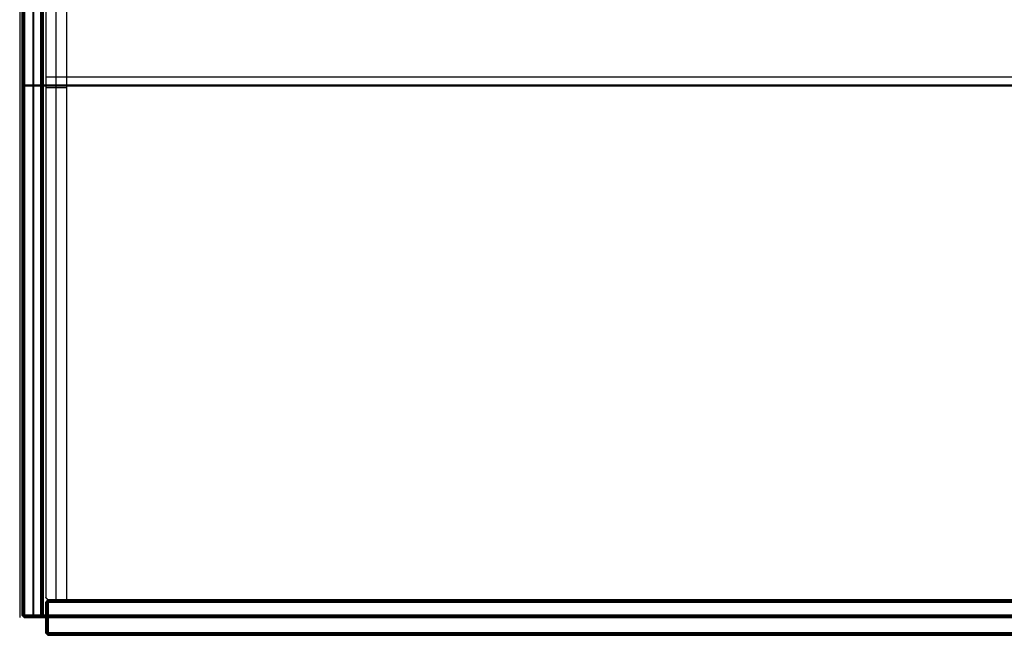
# Model space of a CAD drawing. Header units: millimetres. Extents: x -429 to 422, y -262 to 259.
# Tile 1 of 256: x -429 to -13, y -262 to -2. Entities that reach past the tile are written whole.
import ezdxf

# ---------------------------------------------------------------- set-up
doc = ezdxf.new("R2010")
doc.units = ezdxf.units.MM
doc.layers.get('0').update_dxf_attribs({"true_color": 0x000000})
doc.layers.add('Default', color=7, linetype='Continuous', true_color=0x000000)

msp = doc.modelspace()

# ---------------------------------------------------------------- linework, layer by layer
at = {"color": 0, "linetype": 'ByBlock', "lineweight": -2}
msp.add_line((-429.13, 195.06, 772.82), (-429.13, -254.94, 772.82), dxfattribs=at)
at = {"layer": 'Default'}
for p, q in [((-428.13, 194.06, 824.32), (-428.13, -253.94, 824.32)), ((-428.13, -253.94, 881.32), (-428.13, 194.06, 881.32)), ((-427.63, -253.94, 876.32), (-427.63, 194.56, 876.32)), ((-427.63, -253.94, 877.32), (-427.63, 194.56, 877.32)), ((-427.63, 194.06, 772.32), (-427.63, -253.94, 772.32)), ((-427.63, 194.06, 885.32), (-427.63, -253.94, 885.32)), ((-423.63, 194.06, 771.82), (-423.63, -253.94, 771.82)), ((-423.13, -253.94, 876.82), (-423.13, 195.06, 876.82)), ((-419.63, -253.94, 772.32), (-419.63, 194.56, 772.32)), ((-419.13, 195.06, 824.82), (-419.13, -253.94, 824.82)), ((-413.63, -247.44, 780.82), (-413.63, 186.06, 780.82)), ((-413.63, -247.44, 873.82), (-413.63, 186.06, 873.82)), ((-418.13, -26.19, 771.82), (411.87, -26.19, 771.82)), ((-418.13, -26.19, 780.82), (411.87, -26.19, 780.82)), ((-427.13, -29.44, 876.82), (-428.13, -29.44, 875.82)), ((-428.13, -29.44, 877.82), (-427.13, -29.44, 876.82)), ((-428.13, -29.94, 772.82), (-428.13, -29.94, 875.82)), ((-427.13, -29.94, 771.82), (-428.13, -29.94, 772.82)), ((-428.13, -29.94, 877.82), (-428.13, -29.94, 884.82)), ((-427.13, -29.94, 885.82), (-428.13, -29.94, 884.82)), ((-427.13, -29.44, 876.82), (-419.13, -29.44, 876.82)), ((-427.13, -29.44, 876.82), (420.87, -29.44, 876.82)), ((-427.13, -29.94, 771.82), (-420.13, -29.94, 771.82)), ((-427.13, -29.94, 885.82), (420.87, -29.94, 885.82)), ((-419.13, -29.44, 772.82), (-420.13, -29.44, 771.82)), ((-419.13, -29.44, 772.82), (-419.13, -29.44, 876.82)), ((-418.13, -30.69, 780.82), (-409.13, -30.69, 780.82)), ((-418.13, -30.69, 873.82), (-409.13, -30.69, 873.82)), ((-418.13, -248.44, 820.82), (-417.13, -247.44, 820.82)), ((-418.13, -261.44, 820.82), (-418.13, -248.44, 820.82)), ((-417.13, -247.77, 875.16), (-417.79, -248.44, 875.16)), ((-417.13, -247.77, 766.49), (-417.79, -248.44, 766.49)), ((-417.63, -247.94, 874.82), (-417.13, -248.44, 875.82)), ((-417.63, -247.94, 766.82), (-417.63, -247.94, 874.82)), ((-417.13, -248.44, 765.82), (-417.63, -247.94, 766.82)), ((-417.63, -261.44, 875.32), (-417.63, -248.44, 875.32)), ((-417.63, -261.44, 766.32), (-417.63, -248.44, 766.32)), ((410.87, -247.44, 820.82), (-417.13, -247.44, 820.82)), ((-417.13, -247.94, 875.32), (410.87, -247.94, 875.32)), ((410.87, -247.94, 766.32), (-417.13, -247.94, 766.32)), ((-427.13, -254.94, 824.32), (-428.13, -253.94, 824.32)), ((-427.13, -254.94, 881.32), (-428.13, -253.94, 881.32)), ((-427.79, -253.94, 772.49), (-427.13, -254.6, 772.49)), ((-427.79, -253.94, 885.16), (-427.13, -254.6, 885.16)), ((-427.79, -253.94, 877.49), (-427.13, -254.6, 877.49)), ((-427.63, -253.94, 876.32), (-427.13, -254.94, 875.82)), ((-427.13, -253.94, 771.82), (-427.63, -254.44, 772.82)), ((-427.63, -254.44, 884.82), (-427.13, -253.94, 885.82)), ((-427.13, -253.94, 876.82), (-427.63, -254.44, 877.82)), ((-423.63, -253.94, 771.82), (-423.63, -254.94, 772.82)), ((-423.13, -254.94, 875.82), (-423.13, -253.94, 876.82)), ((-419.13, -253.94, 824.82), (-420.13, -254.94, 824.82)), ((-420.13, -254.44, 772.32), (-419.13, -253.94, 772.82)), ((-419.79, -254.6, 772.82), (-419.79, -253.94, 772.16)), ((-427.13, -254.27, 876.49), (-427.79, -254.27, 875.82)), ((-427.63, -254.44, 772.82), (-427.63, -254.44, 875.82)), ((-427.63, -254.44, 884.82), (-427.63, -254.44, 877.82)), ((-419.63, -254.44, 876.32), (-427.13, -254.44, 876.32)), ((-420.13, -254.44, 772.32), (-427.13, -254.44, 772.32)), ((-427.13, -254.44, 885.32), (420.87, -254.44, 885.32)), ((420.87, -254.44, 877.32), (-427.13, -254.44, 877.32)), ((-420.13, -254.94, 824.32), (-427.13, -254.94, 824.32)), ((420.87, -254.94, 881.32), (-427.13, -254.94, 881.32)), ((-423.63, -254.94, 772.82), (-423.63, -254.94, 875.82)), ((-419.63, -254.44, 876.32), (-419.63, -254.44, 772.82)), ((-418.13, -254.94, 766.82), (-418.13, -254.94, 874.82)), ((-418.13, -254.94, 874.82), (-417.13, -254.94, 875.82)), ((-417.13, -254.94, 765.82), (-418.13, -254.94, 766.82)), ((-417.13, -254.94, 875.82), (410.87, -254.94, 875.82)), ((-417.13, -254.94, 765.82), (410.87, -254.94, 765.82)), ((-417.13, -262.44, 820.82), (-418.13, -261.44, 820.82)), ((-417.79, -261.44, 875.16), (-417.13, -262.1, 875.16)), ((-417.79, -261.44, 766.49), (-417.13, -262.1, 766.49)), ((-417.63, -261.94, 874.82), (-417.13, -261.44, 875.82)), ((-417.13, -261.44, 765.82), (-417.63, -261.94, 766.82)), ((-417.63, -261.94, 874.82), (-417.63, -261.94, 766.82)), ((410.87, -261.94, 875.32), (-417.13, -261.94, 875.32)), ((-417.13, -261.94, 766.32), (410.87, -261.94, 766.32)), ((410.87, -262.44, 820.82), (-417.13, -262.44, 820.82))]:
    msp.add_line(p, q, dxfattribs=at)
for points in [[(-428.13, -253.94, 875.82), (-428.13, -29.94, 875.82), (-428.13, 194.06, 875.82)], [(-428.13, 194.06, 772.82), (-428.13, -29.94, 772.82), (-428.13, -253.94, 772.82)], [(-428.13, 194.06, 884.82), (-428.13, -29.94, 884.82), (-428.13, -253.94, 884.82)], [(-428.13, -253.94, 877.82), (-428.13, -29.94, 877.82), (-428.13, 194.06, 877.82)], [(-427.13, -253.94, 876.82), (-427.13, -29.44, 876.82), (-427.13, 195.06, 876.82)], [(-427.13, -253.94, 876.82), (-427.13, -29.44, 876.82), (-427.13, 195.06, 876.82)], [(-427.13, 194.06, 771.82), (-427.13, -29.94, 771.82), (-427.13, -253.94, 771.82)], [(-427.13, -253.94, 885.82), (-427.13, -29.94, 885.82), (-427.13, 194.06, 885.82)], [(-420.13, -253.94, 771.82), (-420.13, -29.94, 771.82), (-420.13, 194.06, 771.82)], [(-419.13, 195.06, 876.82), (-419.13, -29.44, 876.82), (-419.13, -253.94, 876.82)], [(-419.13, 195.06, 772.82), (-419.13, -29.44, 772.82), (-419.13, -253.94, 772.82)], [(-418.13, 195.06, 771.82), (-418.13, -25.69, 771.82), (-418.13, -246.44, 771.82)], [(-418.13, 195.06, 780.82), (-418.13, -25.69, 780.82), (-418.13, -246.44, 780.82)], [(-418.13, 195.06, 776.32), (-418.13, -25.69, 776.32), (-418.13, -246.44, 776.32)], [(-418.13, 186.06, 780.82), (-418.13, -30.19, 780.82), (-418.13, -246.44, 780.82)], [(-418.13, 186.06, 873.82), (-418.13, -30.19, 873.82), (-418.13, -246.44, 873.82)], [(-418.13, 186.06, 827.32), (-418.13, -30.19, 827.32), (-418.13, -246.44, 827.32)], [(-409.13, -247.44, 780.82), (-409.13, -30.69, 780.82), (-409.13, 186.06, 780.82)], [(-409.13, -247.44, 873.82), (-409.13, -30.69, 873.82), (-409.13, 186.06, 873.82)], [(-409.13, -247.44, 827.32), (-409.13, -30.69, 827.32), (-409.13, 186.06, 827.32)], [(-418.13, -26.19, 771.82), (-418.13, -26.19, 776.32), (-418.13, -26.19, 780.82)], [(-418.13, -30.69, 780.82), (-418.13, -30.69, 827.32), (-418.13, -30.69, 873.82)], [(-409.13, -30.69, 780.82), (-409.13, -30.69, 827.32), (-409.13, -30.69, 873.82)], [(-418.13, -246.44, 873.82), (-418.13, -246.44, 827.32), (-418.13, -246.44, 780.82)], [(-418.13, -246.44, 780.82), (-417.63, -246.94, 780.82), (-417.13, -247.44, 780.82)], [(-418.13, -246.44, 873.82), (-417.63, -246.94, 873.82), (-417.13, -247.44, 873.82)], [(-418.13, -246.44, 827.32), (-417.63, -246.94, 827.32), (-417.13, -247.44, 827.32)], [(-418.13, -246.44, 771.82), (-418.13, -246.44, 776.32), (-418.13, -246.44, 780.82)], [(-418.13, -246.44, 771.82), (-417.63, -246.94, 771.82), (-417.13, -247.44, 771.82)], [(-418.13, -246.44, 780.82), (-417.63, -246.94, 780.82), (-417.13, -247.44, 780.82)], [(-417.13, -247.44, 776.32), (-417.63, -246.94, 776.32), (-418.13, -246.44, 776.32)], [(-417.13, -247.44, 874.82), (-417.63, -247.94, 874.82), (-418.13, -248.44, 874.82)], [(-417.13, -247.44, 766.82), (-417.63, -247.94, 766.82), (-418.13, -248.44, 766.82)], [(-418.13, -248.44, 766.82), (-418.13, -248.44, 820.82), (-418.13, -248.44, 874.82)], [(-418.13, -261.44, 766.82), (-418.13, -254.94, 766.82), (-418.13, -248.44, 766.82)], [(-418.13, -248.44, 874.82), (-418.13, -254.94, 874.82), (-418.13, -261.44, 874.82)], [(-418.13, -248.44, 874.82), (-417.63, -248.44, 875.32), (-417.13, -248.44, 875.82)], [(-417.13, -248.44, 765.82), (-417.63, -248.44, 766.32), (-418.13, -248.44, 766.82)], [(-417.63, -246.94, 873.82), (-417.63, -246.94, 827.32), (-417.63, -246.94, 780.82)], [(-417.63, -246.94, 771.82), (-417.63, -246.94, 776.32), (-417.63, -246.94, 780.82)], [(-417.13, -247.44, 780.82), (-413.13, -247.44, 780.82), (-409.13, -247.44, 780.82)], [(-417.13, -247.44, 873.82), (-413.13, -247.44, 873.82), (-409.13, -247.44, 873.82)], [(-417.13, -247.44, 873.82), (-417.13, -247.44, 827.32), (-417.13, -247.44, 780.82)], [(-417.13, -247.44, 827.32), (-413.13, -247.44, 827.32), (-409.13, -247.44, 827.32)], [(-417.13, -247.44, 771.82), (-3.13, -247.44, 771.82), (410.87, -247.44, 771.82)], [(-417.13, -247.44, 780.82), (-3.13, -247.44, 780.82), (410.87, -247.44, 780.82)], [(-417.13, -247.44, 771.82), (-417.13, -247.44, 776.32), (-417.13, -247.44, 780.82)], [(-417.13, -247.44, 776.32), (-3.13, -247.44, 776.32), (410.87, -247.44, 776.32)], [(410.87, -247.44, 766.82), (-3.13, -247.44, 766.82), (-417.13, -247.44, 766.82)], [(-417.13, -247.44, 766.82), (-417.13, -247.44, 820.82), (-417.13, -247.44, 874.82)], [(-417.13, -247.44, 874.82), (-3.13, -247.44, 874.82), (410.87, -247.44, 874.82)], [(-417.13, -247.44, 874.82), (-417.13, -247.94, 875.32), (-417.13, -248.44, 875.82)], [(-417.13, -247.44, 766.82), (-417.13, -247.94, 766.32), (-417.13, -248.44, 765.82)], [(-417.13, -248.44, 875.82), (-3.13, -248.44, 875.82), (410.87, -248.44, 875.82)], [(-417.13, -261.44, 875.82), (-417.13, -254.94, 875.82), (-417.13, -248.44, 875.82)], [(-417.13, -248.44, 765.82), (-417.13, -254.94, 765.82), (-417.13, -261.44, 765.82)], [(410.87, -248.44, 765.82), (-3.13, -248.44, 765.82), (-417.13, -248.44, 765.82)], [(-413.63, -247.44, 780.82), (-413.63, -247.44, 827.32), (-413.63, -247.44, 873.82)], [(-409.13, -247.44, 780.82), (-409.13, -247.44, 827.32), (-409.13, -247.44, 873.82)], [(-428.13, -253.94, 772.82), (-428.13, -253.94, 824.32), (-428.13, -253.94, 875.82)], [(-427.13, -254.94, 875.82), (-427.63, -254.44, 875.82), (-428.13, -253.94, 875.82)], [(-428.13, -253.94, 772.82), (-427.63, -254.44, 772.82), (-427.13, -254.94, 772.82)], [(-427.13, -253.94, 876.82), (-427.63, -253.94, 876.32), (-428.13, -253.94, 875.82)], [(-428.13, -253.94, 772.82), (-427.63, -253.94, 772.32), (-427.13, -253.94, 771.82)], [(-428.13, -253.94, 884.82), (-428.13, -253.94, 881.32), (-428.13, -253.94, 877.82)], [(-428.13, -253.94, 884.82), (-427.63, -254.44, 884.82), (-427.13, -254.94, 884.82)], [(-427.13, -253.94, 876.82), (-427.63, -253.94, 877.32), (-428.13, -253.94, 877.82)], [(-427.13, -254.94, 877.82), (-427.63, -254.44, 877.82), (-428.13, -253.94, 877.82)], [(-427.13, -253.94, 885.82), (-427.63, -253.94, 885.32), (-428.13, -253.94, 884.82)], [(-419.13, -253.94, 876.82), (-423.13, -253.94, 876.82), (-427.13, -253.94, 876.82)], [(-427.13, -253.94, 771.82), (-423.63, -253.94, 771.82), (-420.13, -253.94, 771.82)], [(-427.13, -254.94, 875.82), (-427.13, -254.44, 876.32), (-427.13, -253.94, 876.82)], [(-427.13, -253.94, 771.82), (-427.13, -254.44, 772.32), (-427.13, -254.94, 772.82)], [(420.87, -253.94, 885.82), (-3.13, -253.94, 885.82), (-427.13, -253.94, 885.82)], [(420.87, -253.94, 876.82), (-3.13, -253.94, 876.82), (-427.13, -253.94, 876.82)], [(-427.13, -254.94, 884.82), (-427.13, -254.44, 885.32), (-427.13, -253.94, 885.82)], [(-427.13, -253.94, 876.82), (-427.13, -254.44, 877.32), (-427.13, -254.94, 877.82)], [(-419.13, -253.94, 876.82), (-419.63, -254.44, 876.32), (-420.13, -254.94, 875.82)], [(-420.13, -254.94, 772.82), (-420.13, -254.44, 772.32), (-420.13, -253.94, 771.82)], [(-419.13, -253.94, 772.82), (-419.63, -254.44, 772.82), (-420.13, -254.94, 772.82)], [(-420.13, -253.94, 771.82), (-419.63, -253.94, 772.32), (-419.13, -253.94, 772.82)], [(-419.13, -253.94, 772.82), (-419.13, -253.94, 824.82), (-419.13, -253.94, 876.82)], [(-427.13, -254.94, 875.82), (-423.63, -254.94, 875.82), (-420.13, -254.94, 875.82)], [(-427.13, -254.94, 772.82), (-427.13, -254.94, 824.32), (-427.13, -254.94, 875.82)], [(-420.13, -254.94, 772.82), (-423.63, -254.94, 772.82), (-427.13, -254.94, 772.82)], [(-427.13, -254.94, 884.82), (-3.13, -254.94, 884.82), (420.87, -254.94, 884.82)], [(-427.13, -254.94, 877.82), (-427.13, -254.94, 881.32), (-427.13, -254.94, 884.82)], [(420.87, -254.94, 877.82), (-3.13, -254.94, 877.82), (-427.13, -254.94, 877.82)], [(-420.13, -254.94, 875.82), (-420.13, -254.94, 824.32), (-420.13, -254.94, 772.82)], [(-418.13, -261.44, 874.82), (-418.13, -261.44, 820.82), (-418.13, -261.44, 766.82)], [(-418.13, -261.44, 874.82), (-417.63, -261.94, 874.82), (-417.13, -262.44, 874.82)], [(-417.13, -261.44, 875.82), (-417.63, -261.44, 875.32), (-418.13, -261.44, 874.82)], [(-417.13, -262.44, 766.82), (-417.63, -261.94, 766.82), (-418.13, -261.44, 766.82)], [(-418.13, -261.44, 766.82), (-417.63, -261.44, 766.32), (-417.13, -261.44, 765.82)], [(410.87, -261.44, 875.82), (-3.13, -261.44, 875.82), (-417.13, -261.44, 875.82)], [(-417.13, -261.44, 765.82), (-3.13, -261.44, 765.82), (410.87, -261.44, 765.82)], [(-417.13, -262.44, 874.82), (-417.13, -261.94, 875.32), (-417.13, -261.44, 875.82)], [(-417.13, -261.44, 765.82), (-417.13, -261.94, 766.32), (-417.13, -262.44, 766.82)], [(-417.13, -262.44, 766.82), (-417.13, -262.44, 820.82), (-417.13, -262.44, 874.82)], [(410.87, -262.44, 766.82), (-3.13, -262.44, 766.82), (-417.13, -262.44, 766.82)], [(-417.13, -262.44, 874.82), (-3.13, -262.44, 874.82), (410.87, -262.44, 874.82)]]:
    msp.add_open_spline(points, degree=2, dxfattribs=at)

doc.saveas('drawing.dxf')
